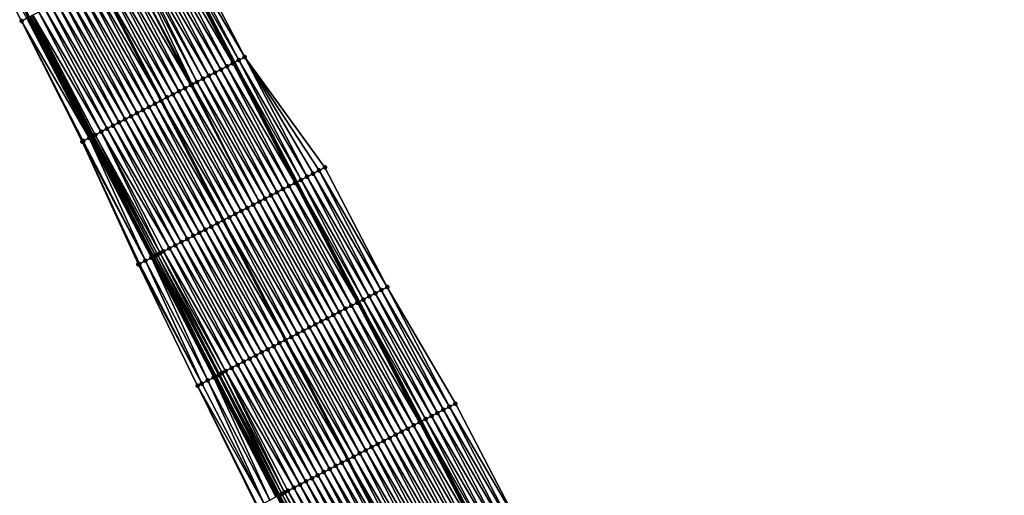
# Model space of a CAD drawing. Header units: feet. Extents: x 2010743 to 2022806, y 818705 to 837694.
# Tile 115 of 256: x 2013496 to 2013641, y 822959 to 823030. Entities that reach past the tile are written whole.
import ezdxf

# ---------------------------------------------------------------- set-up
doc = ezdxf.new("R2010")
doc.units = ezdxf.units.FT
doc.header["$MEASUREMENT"] = 0
for name, color, linetype, lineweight in [('EP_Travel Lane', 172, 'Continuous', 53), ('Road Shots', 141, 'Continuous', 100), ('STRIPING', 60, 'Continuous', 53)]:
    doc.layers.add(name, color=color, linetype=linetype, lineweight=lineweight)
doc.layers.add('I-77-MM17-21_NB-Surface-Border', color=7, linetype='Continuous')
doc.layers.add('I-77-MM17-21_NB-Surface-TIN', color=7, linetype='Continuous')

msp = doc.modelspace()

# ---------------------------------------------------------------- linework, layer by layer
at = {"layer": 'EP_Travel Lane'}
for points in [[(2013444.61, 823182.99, 291.57), (2013453.55, 823165.46, 291.31), (2013462.75, 823147.7, 291.03), (2013471.96, 823129.95, 290.75), (2013481.16, 823112.21, 290.46), (2013490.4, 823094.47, 290.19), (2013499.63, 823076.73, 289.9), (2013508.86, 823059, 289.61), (2013518.1, 823041.26, 289.33), (2013527.33, 823023.52, 289.06), (2013536.57, 823005.78, 288.79), (2013545.8, 822988.04, 288.51), (2013555.03, 822970.3, 288.22), (2013564.27, 822952.57, 287.92), (2013573.5, 822934.83, 287.62), (2013582.72, 822917.09, 287.32), (2013591.94, 822899.34, 287.04), (2013601.16, 822881.6, 286.75), (2013610.39, 822863.86, 286.44), (2013619.61, 822846.11, 286.13), (2013628.83, 822828.37, 285.83), (2013638.05, 822810.62, 285.53)], [(2013423.22, 823171.86, 292.03), (2013432.35, 823154.46, 291.74), (2013441.55, 823136.71, 291.45), (2013450.75, 823118.95, 291.16), (2013459.97, 823101.18, 290.87), (2013469.2, 823083.44, 290.59), (2013478.42, 823065.7, 290.3), (2013487.65, 823047.96, 290.02), (2013496.88, 823030.22, 289.73), (2013506.1, 823012.47, 289.45), (2013515.33, 822994.73, 289.16), (2013524.56, 822976.99, 288.88), (2013533.78, 822959.25, 288.59), (2013543.01, 822941.5, 288.3), (2013552.24, 822923.75, 288.01), (2013561.46, 822906.01, 287.71), (2013570.69, 822888.26, 287.42), (2013579.91, 822870.52, 287.12), (2013589.13, 822852.78, 286.83), (2013598.35, 822835.03, 286.53), (2013607.58, 822817.29, 286.24)]]:
    msp.add_polyline3d(points, dxfattribs=at)
at = {"layer": 'I-77-MM17-21_NB-Surface-Border', "color": 3, "linetype": 'Continuous', "lineweight": -3}
for points in [[(2013444.95, 823183.17, 291.56), (2013454.27, 823165.83, 291.28), (2013464.36, 823148.54, 290.97), (2013472.68, 823130.33, 290.72), (2013481.88, 823112.59, 290.44), (2013491.11, 823094.85, 290.16), (2013500.34, 823077.1, 289.88), (2013510.45, 823059.82, 289.56), (2013519.68, 823042.08, 289.27), (2013528.91, 823024.34, 288.99), (2013540.79, 823007.98, 288.59), (2013550.02, 822990.24, 288.28), (2013560.13, 822972.96, 287.94), (2013569.36, 822955.22, 287.66), (2013578.59, 822937.49, 287.36), (2013587.83, 822919.75, 287.06), (2013597.07, 822902.02, 286.77), (2013606.3, 822884.28, 286.47), (2013615.54, 822866.55, 286.17), (2013623.9, 822848.35, 285.91), (2013632.25, 822830.15, 285.67), (2013641.49, 822812.42, 285.37)], [(2013605.87, 822816.4, 286.18), (2013595.87, 822833.74, 286.43), (2013586.61, 822851.46, 286.74), (2013576.72, 822868.86, 287.01), (2013567.8, 822886.76, 287.35), (2013558.29, 822904.36, 287.55), (2013549.15, 822922.15, 287.81), (2013539.84, 822939.86, 288.12), (2013530.76, 822957.67, 288.44), (2013521.91, 822975.61, 288.75), (2013513.15, 822993.6, 289.04), (2013504.81, 823011.8, 289.41), (2013495.83, 823029.67, 289.71), (2013486.62, 823047.42, 289.99), (2013477.72, 823065.33, 290.28), (2013467.72, 823082.67, 290.54), (2013458.88, 823100.62, 290.82), (2013449.25, 823118.17, 291.1), (2013440.9, 823136.37, 291.43), (2013431.24, 823153.89, 291.7), (2013422.13, 823171.3, 291.99)]]:
    msp.add_polyline3d(points, dxfattribs=at)
at = {"layer": 'I-77-MM17-21_NB-Surface-TIN', "color": 128, "linetype": 'Continuous', "lineweight": -3}
for points in [[(2013495.83, 823029.67, 289.71), (2013496.61, 823030.08, 289.73), (2013486.62, 823047.42, 289.99)], [(2013528.02, 823023.88, 289.03), (2013518.79, 823041.62, 289.31), (2013518.1, 823041.26, 289.33)], [(2013528.91, 823024.34, 288.99), (2013519.68, 823042.08, 289.27), (2013518.79, 823041.62, 289.31)], [(2013528.02, 823023.88, 289.03), (2013528.91, 823024.34, 288.99), (2013518.79, 823041.62, 289.31)], [(2013525.36, 823022.49, 289.11), (2013516.13, 823040.23, 289.38), (2013515.24, 823039.77, 289.4)], [(2013526.25, 823022.95, 289.09), (2013517.02, 823040.7, 289.36), (2013516.13, 823040.23, 289.38)], [(2013525.36, 823022.49, 289.11), (2013526.25, 823022.95, 289.09), (2013516.13, 823040.23, 289.38)], [(2013527.13, 823023.41, 289.06), (2013517.91, 823041.16, 289.34), (2013517.02, 823040.7, 289.36)], [(2013526.25, 823022.95, 289.09), (2013527.13, 823023.41, 289.06), (2013517.02, 823040.7, 289.36)], [(2013517.91, 823041.16, 289.34), (2013527.33, 823023.52, 289.06), (2013518.1, 823041.26, 289.33)], [(2013527.13, 823023.41, 289.06), (2013527.33, 823023.52, 289.06), (2013517.91, 823041.16, 289.34)], [(2013528.02, 823023.88, 289.03), (2013518.1, 823041.26, 289.33), (2013527.33, 823023.52, 289.06)], [(2013521.81, 823020.64, 289.17), (2013513, 823038.6, 289.45), (2013512.58, 823038.39, 289.46)], [(2013522.7, 823021.11, 289.16), (2013513.47, 823038.85, 289.44), (2013513, 823038.6, 289.45)], [(2013521.81, 823020.64, 289.17), (2013522.7, 823021.11, 289.16), (2013513, 823038.6, 289.45)], [(2013523.58, 823021.57, 289.14), (2013514.36, 823039.31, 289.42), (2013513.47, 823038.85, 289.44)], [(2013522.7, 823021.11, 289.16), (2013523.58, 823021.57, 289.14), (2013513.47, 823038.85, 289.44)], [(2013524.47, 823022.03, 289.12), (2013515.24, 823039.77, 289.4), (2013514.36, 823039.31, 289.42)], [(2013523.58, 823021.57, 289.14), (2013524.47, 823022.03, 289.12), (2013514.36, 823039.31, 289.42)], [(2013524.47, 823022.03, 289.12), (2013525.36, 823022.49, 289.11), (2013515.24, 823039.77, 289.4)], [(2013520.04, 823019.72, 289.2), (2013510.81, 823037.46, 289.49), (2013509.92, 823037, 289.5)], [(2013520.92, 823020.18, 289.19), (2013511.7, 823037.93, 289.47), (2013510.81, 823037.46, 289.49)], [(2013520.04, 823019.72, 289.2), (2013520.92, 823020.18, 289.19), (2013510.81, 823037.46, 289.49)], [(2013521.09, 823020.27, 289.19), (2013512.58, 823038.39, 289.46), (2013511.7, 823037.93, 289.47)], [(2013520.92, 823020.18, 289.19), (2013521.09, 823020.27, 289.19), (2013511.7, 823037.93, 289.47)], [(2013521.09, 823020.27, 289.19), (2013521.81, 823020.64, 289.17), (2013512.58, 823038.39, 289.46)], [(2013517.37, 823018.34, 289.25), (2013508.15, 823036.08, 289.54), (2013507.26, 823035.62, 289.56)], [(2013518.26, 823018.8, 289.24), (2013509.03, 823036.54, 289.52), (2013508.15, 823036.08, 289.54)], [(2013517.37, 823018.34, 289.25), (2013518.26, 823018.8, 289.24), (2013508.15, 823036.08, 289.54)], [(2013519.15, 823019.26, 289.22), (2013509.92, 823037, 289.5), (2013509.03, 823036.54, 289.52)], [(2013518.26, 823018.8, 289.24), (2013519.15, 823019.26, 289.22), (2013509.03, 823036.54, 289.52)], [(2013519.15, 823019.26, 289.22), (2013520.04, 823019.72, 289.2), (2013509.92, 823037, 289.5)], [(2013513.83, 823016.49, 289.32), (2013504.6, 823034.23, 289.61), (2013503.71, 823033.77, 289.62)], [(2013514.71, 823016.95, 289.3), (2013505.49, 823034.69, 289.59), (2013504.6, 823034.23, 289.61)], [(2013513.83, 823016.49, 289.32), (2013514.71, 823016.95, 289.3), (2013504.6, 823034.23, 289.61)], [(2013515.6, 823017.41, 289.29), (2013506.37, 823035.16, 289.58), (2013505.49, 823034.69, 289.59)], [(2013514.71, 823016.95, 289.3), (2013515.6, 823017.41, 289.29), (2013505.49, 823034.69, 289.59)], [(2013506.37, 823035.16, 289.58), (2013516.49, 823017.88, 289.27), (2013507.26, 823035.62, 289.56)], [(2013515.6, 823017.41, 289.29), (2013516.49, 823017.88, 289.27), (2013506.37, 823035.16, 289.58)], [(2013517.37, 823018.34, 289.25), (2013507.26, 823035.62, 289.56), (2013516.49, 823017.88, 289.27)], [(2013511.16, 823015.11, 289.37), (2013501.94, 823032.85, 289.65), (2013501.05, 823032.39, 289.67)], [(2013512.05, 823015.57, 289.35), (2013502.82, 823033.31, 289.64), (2013501.94, 823032.85, 289.65)], [(2013511.16, 823015.11, 289.37), (2013512.05, 823015.57, 289.35), (2013501.94, 823032.85, 289.65)], [(2013512.94, 823016.03, 289.33), (2013503.71, 823033.77, 289.62), (2013502.82, 823033.31, 289.64)], [(2013512.05, 823015.57, 289.35), (2013512.94, 823016.03, 289.33), (2013502.82, 823033.31, 289.64)], [(2013512.94, 823016.03, 289.33), (2013513.83, 823016.49, 289.32), (2013503.71, 823033.77, 289.62)], [(2013508.5, 823013.72, 289.41), (2013499.28, 823031.46, 289.7), (2013498.39, 823031, 289.72)], [(2013509.39, 823014.18, 289.39), (2013500.16, 823031.92, 289.68), (2013499.28, 823031.46, 289.7)], [(2013508.5, 823013.72, 289.41), (2013509.39, 823014.18, 289.39), (2013499.28, 823031.46, 289.7)], [(2013510.28, 823014.64, 289.38), (2013501.05, 823032.39, 289.67), (2013500.16, 823031.92, 289.68)], [(2013509.39, 823014.18, 289.39), (2013510.28, 823014.64, 289.38), (2013500.16, 823031.92, 289.68)], [(2013510.28, 823014.64, 289.38), (2013511.16, 823015.11, 289.37), (2013501.05, 823032.39, 289.67)], [(2013505.84, 823012.34, 289.45), (2013496.61, 823030.08, 289.73), (2013495.83, 823029.67, 289.71)], [(2013505.84, 823012.34, 289.45), (2013496.88, 823030.22, 289.73), (2013496.61, 823030.08, 289.73)], [(2013506.37, 823012.61, 289.45), (2013497.18, 823030.37, 289.74), (2013496.88, 823030.22, 289.73)], [(2013506.37, 823012.61, 289.45), (2013496.88, 823030.22, 289.73), (2013506.1, 823012.47, 289.45)], [(2013505.84, 823012.34, 289.45), (2013506.1, 823012.47, 289.45), (2013496.88, 823030.22, 289.73)], [(2013506.5, 823012.68, 289.45), (2013497.41, 823030.49, 289.74), (2013497.18, 823030.37, 289.74)], [(2013506.37, 823012.61, 289.45), (2013506.5, 823012.68, 289.45), (2013497.18, 823030.37, 289.74)], [(2013506.73, 823012.8, 289.45), (2013497.5, 823030.54, 289.74), (2013497.41, 823030.49, 289.74)], [(2013506.5, 823012.68, 289.45), (2013506.73, 823012.8, 289.45), (2013497.41, 823030.49, 289.74)], [(2013507.62, 823013.26, 289.43), (2013498.39, 823031, 289.72), (2013497.5, 823030.54, 289.74)], [(2013506.73, 823012.8, 289.45), (2013507.62, 823013.26, 289.43), (2013497.5, 823030.54, 289.74)], [(2013507.62, 823013.26, 289.43), (2013508.5, 823013.72, 289.41), (2013498.39, 823031, 289.72)], [(2013504.81, 823011.8, 289.41), (2013504.95, 823011.88, 289.42), (2013495.83, 823029.67, 289.71)], [(2013504.95, 823011.88, 289.42), (2013505.84, 823012.34, 289.45), (2013495.83, 823029.67, 289.71)], [(2013538.13, 823006.6, 288.74), (2013528.91, 823024.34, 288.99), (2013528.02, 823023.88, 289.03)], [(2013538.13, 823006.6, 288.74), (2013539.02, 823007.06, 288.69), (2013528.91, 823024.34, 288.99)], [(2013539.02, 823007.06, 288.69), (2013539.91, 823007.52, 288.64), (2013528.91, 823024.34, 288.99)], [(2013539.91, 823007.52, 288.64), (2013540.79, 823007.98, 288.59), (2013528.91, 823024.34, 288.99)], [(2013534.58, 823004.75, 288.82), (2013525.36, 823022.49, 289.11), (2013524.47, 823022.03, 289.12)], [(2013535.47, 823005.21, 288.81), (2013526.25, 823022.95, 289.09), (2013525.36, 823022.49, 289.11)], [(2013534.58, 823004.75, 288.82), (2013535.47, 823005.21, 288.81), (2013525.36, 823022.49, 289.11)], [(2013536.36, 823005.67, 288.79), (2013527.13, 823023.41, 289.06), (2013526.25, 823022.95, 289.09)], [(2013535.47, 823005.21, 288.81), (2013536.36, 823005.67, 288.79), (2013526.25, 823022.95, 289.09)], [(2013527.13, 823023.41, 289.06), (2013536.57, 823005.78, 288.79), (2013527.33, 823023.52, 289.06)], [(2013536.36, 823005.67, 288.79), (2013536.57, 823005.78, 288.79), (2013527.13, 823023.41, 289.06)], [(2013537.25, 823006.13, 288.77), (2013528.02, 823023.88, 289.03), (2013527.33, 823023.52, 289.06)], [(2013537.25, 823006.13, 288.77), (2013527.33, 823023.52, 289.06), (2013536.57, 823005.78, 288.79)], [(2013537.25, 823006.13, 288.77), (2013538.13, 823006.6, 288.74), (2013528.02, 823023.88, 289.03)], [(2013531.92, 823003.36, 288.88), (2013522.7, 823021.11, 289.16), (2013521.81, 823020.64, 289.17)], [(2013532.81, 823003.83, 288.86), (2013523.58, 823021.57, 289.14), (2013522.7, 823021.11, 289.16)], [(2013531.92, 823003.36, 288.88), (2013532.81, 823003.83, 288.86), (2013522.7, 823021.11, 289.16)], [(2013533.7, 823004.29, 288.84), (2013524.47, 823022.03, 289.12), (2013523.58, 823021.57, 289.14)], [(2013532.81, 823003.83, 288.86), (2013533.7, 823004.29, 288.84), (2013523.58, 823021.57, 289.14)], [(2013533.7, 823004.29, 288.84), (2013534.58, 823004.75, 288.82), (2013524.47, 823022.03, 289.12)], [(2013529.26, 823001.98, 288.93), (2013520.04, 823019.72, 289.2), (2013519.15, 823019.26, 289.22)], [(2013530.15, 823002.44, 288.92), (2013520.92, 823020.18, 289.19), (2013520.04, 823019.72, 289.2)], [(2013529.26, 823001.98, 288.93), (2013530.15, 823002.44, 288.92), (2013520.04, 823019.72, 289.2)], [(2013530.15, 823002.44, 288.92), (2013521.09, 823020.27, 289.19), (2013520.92, 823020.18, 289.19)], [(2013531.04, 823002.9, 288.9), (2013521.81, 823020.64, 289.17), (2013521.09, 823020.27, 289.19)], [(2013530.15, 823002.44, 288.92), (2013531.04, 823002.9, 288.9), (2013521.09, 823020.27, 289.19)], [(2013531.04, 823002.9, 288.9), (2013531.92, 823003.36, 288.88), (2013521.81, 823020.64, 289.17)], [(2013526.6, 823000.59, 288.98), (2013517.37, 823018.34, 289.25), (2013516.49, 823017.88, 289.27)], [(2013527.49, 823001.06, 288.96), (2013518.26, 823018.8, 289.24), (2013517.37, 823018.34, 289.25)], [(2013526.6, 823000.59, 288.98), (2013527.49, 823001.06, 288.96), (2013517.37, 823018.34, 289.25)], [(2013528.38, 823001.52, 288.95), (2013519.15, 823019.26, 289.22), (2013518.26, 823018.8, 289.24)], [(2013527.49, 823001.06, 288.96), (2013528.38, 823001.52, 288.95), (2013518.26, 823018.8, 289.24)], [(2013528.38, 823001.52, 288.95), (2013529.26, 823001.98, 288.93), (2013519.15, 823019.26, 289.22)], [(2013523.94, 822999.21, 289.03), (2013514.71, 823016.95, 289.3), (2013513.83, 823016.49, 289.32)], [(2013524.83, 822999.67, 289.02), (2013515.6, 823017.41, 289.29), (2013514.71, 823016.95, 289.3)], [(2013523.94, 822999.21, 289.03), (2013524.83, 822999.67, 289.02), (2013514.71, 823016.95, 289.3)], [(2013515.6, 823017.41, 289.29), (2013525.71, 823000.13, 289), (2013516.49, 823017.88, 289.27)], [(2013524.83, 822999.67, 289.02), (2013525.71, 823000.13, 289), (2013515.6, 823017.41, 289.29)], [(2013526.6, 823000.59, 288.98), (2013516.49, 823017.88, 289.27), (2013525.71, 823000.13, 289)], [(2013521.28, 822997.83, 289.07), (2013512.05, 823015.57, 289.35), (2013511.16, 823015.11, 289.37)], [(2013522.17, 822998.29, 289.06), (2013512.94, 823016.03, 289.33), (2013512.05, 823015.57, 289.35)], [(2013521.28, 822997.83, 289.07), (2013522.17, 822998.29, 289.06), (2013512.05, 823015.57, 289.35)], [(2013523.05, 822998.75, 289.04), (2013513.83, 823016.49, 289.32), (2013512.94, 823016.03, 289.33)], [(2013522.17, 822998.29, 289.06), (2013523.05, 822998.75, 289.04), (2013512.94, 823016.03, 289.33)], [(2013523.05, 822998.75, 289.04), (2013523.94, 822999.21, 289.03), (2013513.83, 823016.49, 289.32)], [(2013518.62, 822996.44, 289.11), (2013509.39, 823014.18, 289.39), (2013508.5, 823013.72, 289.41)], [(2013519.5, 822996.9, 289.1), (2013510.28, 823014.64, 289.38), (2013509.39, 823014.18, 289.39)], [(2013518.62, 822996.44, 289.11), (2013519.5, 822996.9, 289.1), (2013509.39, 823014.18, 289.39)], [(2013520.39, 822997.36, 289.09), (2013511.16, 823015.11, 289.37), (2013510.28, 823014.64, 289.38)], [(2013519.5, 822996.9, 289.1), (2013520.39, 822997.36, 289.09), (2013510.28, 823014.64, 289.38)], [(2013520.39, 822997.36, 289.09), (2013521.28, 822997.83, 289.07), (2013511.16, 823015.11, 289.37)], [(2013514.18, 822994.13, 289.11), (2013505.84, 823012.34, 289.45), (2013504.95, 823011.88, 289.42)], [(2013515.07, 822994.59, 289.15), (2013506.1, 823012.47, 289.45), (2013505.84, 823012.34, 289.45)], [(2013514.18, 822994.13, 289.11), (2013515.07, 822994.59, 289.15), (2013505.84, 823012.34, 289.45)], [(2013506.37, 823012.61, 289.45), (2013506.1, 823012.47, 289.45), (2013515.33, 822994.73, 289.16)], [(2013515.07, 822994.59, 289.15), (2013515.33, 822994.73, 289.16), (2013506.1, 823012.47, 289.45)], [(2013515.69, 822994.92, 289.16), (2013506.5, 823012.68, 289.45), (2013506.37, 823012.61, 289.45)], [(2013515.69, 822994.92, 289.16), (2013506.37, 823012.61, 289.45), (2013515.33, 822994.73, 289.16)], [(2013515.96, 822995.06, 289.16), (2013506.73, 823012.8, 289.45), (2013506.5, 823012.68, 289.45)], [(2013515.69, 822994.92, 289.16), (2013515.96, 822995.06, 289.16), (2013506.5, 823012.68, 289.45)], [(2013516.35, 822995.26, 289.16), (2013507.62, 823013.26, 289.43), (2013506.73, 823012.8, 289.45)], [(2013515.96, 822995.06, 289.16), (2013516.35, 822995.26, 289.16), (2013506.73, 823012.8, 289.45)], [(2013517.73, 822995.98, 289.13), (2013508.5, 823013.72, 289.41), (2013507.62, 823013.26, 289.43)], [(2013516.35, 822995.26, 289.16), (2013516.84, 822995.52, 289.15), (2013507.62, 823013.26, 289.43)], [(2013516.84, 822995.52, 289.15), (2013517.73, 822995.98, 289.13), (2013507.62, 823013.26, 289.43)], [(2013517.73, 822995.98, 289.13), (2013518.62, 822996.44, 289.11), (2013508.5, 823013.72, 289.41)], [(2013514.18, 822994.13, 289.11), (2013504.95, 823011.88, 289.42), (2013504.81, 823011.8, 289.41)], [(2013513.15, 822993.6, 289.04), (2013513.29, 822993.67, 289.05), (2013504.81, 823011.8, 289.41)], [(2013513.29, 822993.67, 289.05), (2013514.18, 822994.13, 289.11), (2013504.81, 823011.8, 289.41)], [(2013550.02, 822990.24, 288.28), (2013540.79, 823007.98, 288.59), (2013539.91, 823007.52, 288.64)], [(2013547.36, 822988.85, 288.44), (2013538.13, 823006.6, 288.74), (2013537.25, 823006.13, 288.77)], [(2013548.25, 822989.32, 288.39), (2013539.02, 823007.06, 288.69), (2013538.13, 823006.6, 288.74)], [(2013547.36, 822988.85, 288.44), (2013548.25, 822989.32, 288.39), (2013538.13, 823006.6, 288.74)], [(2013549.13, 822989.78, 288.34), (2013539.91, 823007.52, 288.64), (2013539.02, 823007.06, 288.69)], [(2013548.25, 822989.32, 288.39), (2013549.13, 822989.78, 288.34), (2013539.02, 823007.06, 288.69)], [(2013549.13, 822989.78, 288.34), (2013550.02, 822990.24, 288.28), (2013539.91, 823007.52, 288.64)], [(2013544.7, 822987.47, 288.53), (2013535.47, 823005.21, 288.81), (2013534.58, 823004.75, 288.82)], [(2013545.59, 822987.93, 288.52), (2013536.36, 823005.67, 288.79), (2013535.47, 823005.21, 288.81)], [(2013544.7, 822987.47, 288.53), (2013545.59, 822987.93, 288.52), (2013535.47, 823005.21, 288.81)], [(2013536.36, 823005.67, 288.79), (2013545.8, 822988.04, 288.51), (2013536.57, 823005.78, 288.79)], [(2013545.59, 822987.93, 288.52), (2013545.8, 822988.04, 288.51), (2013536.36, 823005.67, 288.79)], [(2013546.47, 822988.39, 288.49), (2013537.25, 823006.13, 288.77), (2013536.57, 823005.78, 288.79)], [(2013546.47, 822988.39, 288.49), (2013536.57, 823005.78, 288.79), (2013545.8, 822988.04, 288.51)], [(2013546.47, 822988.39, 288.49), (2013547.36, 822988.85, 288.44), (2013537.25, 823006.13, 288.77)], [(2013542.04, 822986.08, 288.58), (2013532.81, 823003.83, 288.86), (2013531.92, 823003.36, 288.88)], [(2013542.92, 822986.55, 288.57), (2013533.7, 823004.29, 288.84), (2013532.81, 823003.83, 288.86)], [(2013542.04, 822986.08, 288.58), (2013542.92, 822986.55, 288.57), (2013532.81, 823003.83, 288.86)], [(2013543.81, 822987.01, 288.55), (2013534.58, 823004.75, 288.82), (2013533.7, 823004.29, 288.84)], [(2013542.92, 822986.55, 288.57), (2013543.81, 822987.01, 288.55), (2013533.7, 823004.29, 288.84)], [(2013543.81, 822987.01, 288.55), (2013544.7, 822987.47, 288.53), (2013534.58, 823004.75, 288.82)], [(2013539.38, 822984.7, 288.63), (2013530.15, 823002.44, 288.92), (2013529.26, 823001.98, 288.93)], [(2013540.26, 822985.16, 288.62), (2013531.04, 823002.9, 288.9), (2013530.15, 823002.44, 288.92)], [(2013539.38, 822984.7, 288.63), (2013540.26, 822985.16, 288.62), (2013530.15, 823002.44, 288.92)], [(2013541.15, 822985.62, 288.6), (2013531.92, 823003.36, 288.88), (2013531.04, 823002.9, 288.9)], [(2013540.26, 822985.16, 288.62), (2013541.15, 822985.62, 288.6), (2013531.04, 823002.9, 288.9)], [(2013541.15, 822985.62, 288.6), (2013542.04, 822986.08, 288.58), (2013531.92, 823003.36, 288.88)], [(2013536.72, 822983.31, 288.68), (2013527.49, 823001.06, 288.96), (2013526.6, 823000.59, 288.98)], [(2013537.6, 822983.78, 288.66), (2013528.38, 823001.52, 288.95), (2013527.49, 823001.06, 288.96)], [(2013536.72, 822983.31, 288.68), (2013537.6, 822983.78, 288.66), (2013527.49, 823001.06, 288.96)], [(2013538.49, 822984.24, 288.65), (2013529.26, 823001.98, 288.93), (2013528.38, 823001.52, 288.95)], [(2013537.6, 822983.78, 288.66), (2013538.49, 822984.24, 288.65), (2013528.38, 823001.52, 288.95)], [(2013538.49, 822984.24, 288.65), (2013539.38, 822984.7, 288.63), (2013529.26, 823001.98, 288.93)], [(2013533.17, 822981.47, 288.75), (2013523.94, 822999.21, 289.03), (2013523.05, 822998.75, 289.04)], [(2013534.05, 822981.93, 288.73), (2013524.83, 822999.67, 289.02), (2013523.94, 822999.21, 289.03)], [(2013533.17, 822981.47, 288.75), (2013534.05, 822981.93, 288.73), (2013523.94, 822999.21, 289.03)], [(2013524.83, 822999.67, 289.02), (2013534.94, 822982.39, 288.71), (2013525.71, 823000.13, 289)], [(2013534.05, 822981.93, 288.73), (2013534.94, 822982.39, 288.71), (2013524.83, 822999.67, 289.02)], [(2013535.83, 822982.85, 288.69), (2013526.6, 823000.59, 288.98), (2013525.71, 823000.13, 289)], [(2013535.83, 822982.85, 288.69), (2013525.71, 823000.13, 289), (2013534.94, 822982.39, 288.71)], [(2013535.83, 822982.85, 288.69), (2013536.72, 822983.31, 288.68), (2013526.6, 823000.59, 288.98)], [(2013530.51, 822980.08, 288.79), (2013521.28, 822997.83, 289.07), (2013520.39, 822997.36, 289.09)], [(2013531.39, 822980.54, 288.78), (2013522.17, 822998.29, 289.06), (2013521.28, 822997.83, 289.07)], [(2013530.51, 822980.08, 288.79), (2013531.39, 822980.54, 288.78), (2013521.28, 822997.83, 289.07)], [(2013532.28, 822981.01, 288.76), (2013523.05, 822998.75, 289.04), (2013522.17, 822998.29, 289.06)], [(2013531.39, 822980.54, 288.78), (2013532.28, 822981.01, 288.76), (2013522.17, 822998.29, 289.06)], [(2013532.28, 822981.01, 288.76), (2013533.17, 822981.47, 288.75), (2013523.05, 822998.75, 289.04)], [(2013527.84, 822978.7, 288.83), (2013518.62, 822996.44, 289.11), (2013517.73, 822995.98, 289.13)], [(2013528.73, 822979.16, 288.82), (2013519.5, 822996.9, 289.1), (2013518.62, 822996.44, 289.11)], [(2013527.84, 822978.7, 288.83), (2013528.73, 822979.16, 288.82), (2013518.62, 822996.44, 289.11)], [(2013529.62, 822979.62, 288.81), (2013520.39, 822997.36, 289.09), (2013519.5, 822996.9, 289.1)], [(2013528.73, 822979.16, 288.82), (2013529.62, 822979.62, 288.81), (2013519.5, 822996.9, 289.1)], [(2013529.62, 822979.62, 288.81), (2013530.51, 822980.08, 288.79), (2013520.39, 822997.36, 289.09)], [(2013515.69, 822994.92, 289.16), (2013515.33, 822994.73, 289.16), (2013524.56, 822976.99, 288.88)], [(2013525.01, 822977.22, 288.89), (2013515.96, 822995.06, 289.16), (2013515.69, 822994.92, 289.16)], [(2013525.01, 822977.22, 288.89), (2013515.69, 822994.92, 289.16), (2013524.56, 822976.99, 288.88)], [(2013525.55, 822977.5, 288.88), (2013516.35, 822995.26, 289.16), (2013515.96, 822995.06, 289.16)], [(2013525.01, 822977.22, 288.89), (2013525.11, 822977.28, 288.89), (2013515.96, 822995.06, 289.16)], [(2013525.11, 822977.28, 288.89), (2013525.18, 822977.31, 288.89), (2013515.96, 822995.06, 289.16)], [(2013525.18, 822977.31, 288.89), (2013525.55, 822977.5, 288.88), (2013515.96, 822995.06, 289.16)], [(2013526.07, 822977.78, 288.87), (2013516.84, 822995.52, 289.15), (2013516.35, 822995.26, 289.16)], [(2013525.55, 822977.5, 288.88), (2013526.07, 822977.78, 288.87), (2013516.35, 822995.26, 289.16)], [(2013526.96, 822978.24, 288.85), (2013517.73, 822995.98, 289.13), (2013516.84, 822995.52, 289.15)], [(2013526.07, 822977.78, 288.87), (2013526.96, 822978.24, 288.85), (2013516.84, 822995.52, 289.15)], [(2013526.96, 822978.24, 288.85), (2013527.84, 822978.7, 288.83), (2013517.73, 822995.98, 289.13)], [(2013522.52, 822975.93, 288.78), (2013513.29, 822993.67, 289.05), (2013513.15, 822993.6, 289.04)], [(2013521.91, 822975.61, 288.75), (2013522.52, 822975.93, 288.78), (2013513.15, 822993.6, 289.04)], [(2013522.52, 822975.93, 288.78), (2013514.18, 822994.13, 289.11), (2013513.29, 822993.67, 289.05)], [(2013523.41, 822976.39, 288.83), (2013515.07, 822994.59, 289.15), (2013514.18, 822994.13, 289.11)], [(2013522.52, 822975.93, 288.78), (2013523.41, 822976.39, 288.83), (2013514.18, 822994.13, 289.11)], [(2013524.3, 822976.85, 288.87), (2013515.33, 822994.73, 289.16), (2013515.07, 822994.59, 289.15)], [(2013523.41, 822976.39, 288.83), (2013524.3, 822976.85, 288.87), (2013515.07, 822994.59, 289.15)], [(2013524.3, 822976.85, 288.87), (2013524.56, 822976.99, 288.88), (2013515.33, 822994.73, 289.16)], [(2013557.47, 822971.57, 288.1), (2013548.25, 822989.32, 288.39), (2013547.36, 822988.85, 288.44)], [(2013558.36, 822972.04, 288.05), (2013549.13, 822989.78, 288.34), (2013548.25, 822989.32, 288.39)], [(2013557.47, 822971.57, 288.1), (2013558.36, 822972.04, 288.05), (2013548.25, 822989.32, 288.39)], [(2013559.25, 822972.5, 287.99), (2013550.02, 822990.24, 288.28), (2013549.13, 822989.78, 288.34)], [(2013558.36, 822972.04, 288.05), (2013559.25, 822972.5, 287.99), (2013549.13, 822989.78, 288.34)], [(2013559.25, 822972.5, 287.99), (2013560.13, 822972.96, 287.94), (2013550.02, 822990.24, 288.28)], [(2013553.93, 822969.73, 288.25), (2013544.7, 822987.47, 288.53), (2013543.81, 822987.01, 288.55)], [(2013554.81, 822970.19, 288.23), (2013545.59, 822987.93, 288.52), (2013544.7, 822987.47, 288.53)], [(2013553.93, 822969.73, 288.25), (2013554.81, 822970.19, 288.23), (2013544.7, 822987.47, 288.53)], [(2013545.59, 822987.93, 288.52), (2013555.03, 822970.3, 288.22), (2013545.8, 822988.04, 288.51)], [(2013554.81, 822970.19, 288.23), (2013555.03, 822970.3, 288.22), (2013545.59, 822987.93, 288.52)], [(2013555.7, 822970.65, 288.2), (2013546.47, 822988.39, 288.49), (2013545.8, 822988.04, 288.51)], [(2013555.7, 822970.65, 288.2), (2013545.8, 822988.04, 288.51), (2013555.03, 822970.3, 288.22)], [(2013556.59, 822971.11, 288.15), (2013547.36, 822988.85, 288.44), (2013546.47, 822988.39, 288.49)], [(2013555.7, 822970.65, 288.2), (2013556.59, 822971.11, 288.15), (2013546.47, 822988.39, 288.49)], [(2013556.59, 822971.11, 288.15), (2013557.47, 822971.57, 288.1), (2013547.36, 822988.85, 288.44)], [(2013551.26, 822968.34, 288.3), (2013542.04, 822986.08, 288.58), (2013541.15, 822985.62, 288.6)], [(2013552.15, 822968.8, 288.28), (2013542.92, 822986.55, 288.57), (2013542.04, 822986.08, 288.58)], [(2013551.26, 822968.34, 288.3), (2013552.15, 822968.8, 288.28), (2013542.04, 822986.08, 288.58)], [(2013553.04, 822969.26, 288.26), (2013543.81, 822987.01, 288.55), (2013542.92, 822986.55, 288.57)], [(2013552.15, 822968.8, 288.28), (2013553.04, 822969.26, 288.26), (2013542.92, 822986.55, 288.57)], [(2013553.04, 822969.26, 288.26), (2013553.93, 822969.73, 288.25), (2013543.81, 822987.01, 288.55)], [(2013548.6, 822966.96, 288.34), (2013539.38, 822984.7, 288.63), (2013538.49, 822984.24, 288.65)], [(2013549.49, 822967.42, 288.33), (2013540.26, 822985.16, 288.62), (2013539.38, 822984.7, 288.63)], [(2013548.6, 822966.96, 288.34), (2013549.49, 822967.42, 288.33), (2013539.38, 822984.7, 288.63)], [(2013550.38, 822967.88, 288.31), (2013541.15, 822985.62, 288.6), (2013540.26, 822985.16, 288.62)], [(2013549.49, 822967.42, 288.33), (2013550.38, 822967.88, 288.31), (2013540.26, 822985.16, 288.62)], [(2013550.38, 822967.88, 288.31), (2013551.26, 822968.34, 288.3), (2013541.15, 822985.62, 288.6)], [(2013545.94, 822965.57, 288.39), (2013536.72, 822983.31, 288.68), (2013535.83, 822982.85, 288.69)], [(2013546.83, 822966.03, 288.37), (2013537.6, 822983.78, 288.66), (2013536.72, 822983.31, 288.68)], [(2013545.94, 822965.57, 288.39), (2013546.83, 822966.03, 288.37), (2013536.72, 822983.31, 288.68)], [(2013547.72, 822966.5, 288.36), (2013538.49, 822984.24, 288.65), (2013537.6, 822983.78, 288.66)], [(2013546.83, 822966.03, 288.37), (2013547.72, 822966.5, 288.36), (2013537.6, 822983.78, 288.66)], [(2013547.72, 822966.5, 288.36), (2013548.6, 822966.96, 288.34), (2013538.49, 822984.24, 288.65)], [(2013543.28, 822964.19, 288.44), (2013534.05, 822981.93, 288.73), (2013533.17, 822981.47, 288.75)], [(2013534.05, 822981.93, 288.73), (2013544.17, 822964.65, 288.42), (2013534.94, 822982.39, 288.71)], [(2013543.28, 822964.19, 288.44), (2013544.17, 822964.65, 288.42), (2013534.05, 822981.93, 288.73)], [(2013545.06, 822965.11, 288.4), (2013535.83, 822982.85, 288.69), (2013534.94, 822982.39, 288.71)], [(2013545.06, 822965.11, 288.4), (2013534.94, 822982.39, 288.71), (2013544.17, 822964.65, 288.42)], [(2013545.06, 822965.11, 288.4), (2013545.94, 822965.57, 288.39), (2013535.83, 822982.85, 288.69)], [(2013540.62, 822962.8, 288.48), (2013531.39, 822980.54, 288.78), (2013530.51, 822980.08, 288.79)], [(2013541.51, 822963.26, 288.47), (2013532.28, 822981.01, 288.76), (2013531.39, 822980.54, 288.78)], [(2013540.62, 822962.8, 288.48), (2013541.51, 822963.26, 288.47), (2013531.39, 822980.54, 288.78)], [(2013542.39, 822963.73, 288.45), (2013533.17, 822981.47, 288.75), (2013532.28, 822981.01, 288.76)], [(2013541.51, 822963.26, 288.47), (2013542.39, 822963.73, 288.45), (2013532.28, 822981.01, 288.76)], [(2013542.39, 822963.73, 288.45), (2013543.28, 822964.19, 288.44), (2013533.17, 822981.47, 288.75)], [(2013537.96, 822961.42, 288.53), (2013528.73, 822979.16, 288.82), (2013527.84, 822978.7, 288.83)], [(2013538.85, 822961.88, 288.51), (2013529.62, 822979.62, 288.81), (2013528.73, 822979.16, 288.82)], [(2013537.96, 822961.42, 288.53), (2013538.85, 822961.88, 288.51), (2013528.73, 822979.16, 288.82)], [(2013539.73, 822962.34, 288.5), (2013530.51, 822980.08, 288.79), (2013529.62, 822979.62, 288.81)], [(2013538.85, 822961.88, 288.51), (2013539.73, 822962.34, 288.5), (2013529.62, 822979.62, 288.81)], [(2013539.73, 822962.34, 288.5), (2013540.62, 822962.8, 288.48), (2013530.51, 822980.08, 288.79)], [(2013534.41, 822959.57, 288.59), (2013525.11, 822977.28, 288.89), (2013525.01, 822977.22, 288.89)], [(2013534.41, 822959.57, 288.59), (2013525.18, 822977.31, 288.89), (2013525.11, 822977.28, 288.89)], [(2013534.41, 822959.57, 288.59), (2013525.55, 822977.5, 288.88), (2013525.18, 822977.31, 288.89)], [(2013534.81, 822959.78, 288.59), (2013526.07, 822977.78, 288.87), (2013525.55, 822977.5, 288.88)], [(2013534.41, 822959.57, 288.59), (2013534.81, 822959.78, 288.59), (2013525.55, 822977.5, 288.88)], [(2013536.18, 822960.49, 288.56), (2013526.96, 822978.24, 288.85), (2013526.07, 822977.78, 288.87)], [(2013534.81, 822959.78, 288.59), (2013535.3, 822960.03, 288.58), (2013526.07, 822977.78, 288.87)], [(2013535.3, 822960.03, 288.58), (2013536.18, 822960.49, 288.56), (2013526.07, 822977.78, 288.87)], [(2013537.07, 822960.96, 288.54), (2013527.84, 822978.7, 288.83), (2013526.96, 822978.24, 288.85)], [(2013536.18, 822960.49, 288.56), (2013537.07, 822960.96, 288.54), (2013526.96, 822978.24, 288.85)], [(2013537.07, 822960.96, 288.54), (2013537.96, 822961.42, 288.53), (2013527.84, 822978.7, 288.83)], [(2013531.75, 822958.19, 288.49), (2013522.52, 822975.93, 288.78), (2013521.91, 822975.61, 288.75)], [(2013531.75, 822958.19, 288.49), (2013523.41, 822976.39, 288.83), (2013522.52, 822975.93, 288.78)], [(2013532.64, 822958.65, 288.54), (2013524.3, 822976.85, 288.87), (2013523.41, 822976.39, 288.83)], [(2013531.75, 822958.19, 288.49), (2013532.64, 822958.65, 288.54), (2013523.41, 822976.39, 288.83)], [(2013533.52, 822959.11, 288.59), (2013524.56, 822976.99, 288.88), (2013524.3, 822976.85, 288.87)], [(2013532.64, 822958.65, 288.54), (2013533.52, 822959.11, 288.59), (2013524.3, 822976.85, 288.87)], [(2013534.09, 822959.4, 288.6), (2013525.01, 822977.22, 288.89), (2013524.56, 822976.99, 288.88)], [(2013533.92, 822959.32, 288.59), (2013534.09, 822959.4, 288.6), (2013524.56, 822976.99, 288.88)], [(2013533.92, 822959.32, 288.59), (2013524.56, 822976.99, 288.88), (2013533.78, 822959.25, 288.59)], [(2013533.52, 822959.11, 288.59), (2013533.78, 822959.25, 288.59), (2013524.56, 822976.99, 288.88)], [(2013534.09, 822959.4, 288.6), (2013534.41, 822959.57, 288.59), (2013525.01, 822977.22, 288.89)], [(2013530.76, 822957.67, 288.44), (2013530.86, 822957.73, 288.45), (2013521.91, 822975.61, 288.75)], [(2013530.86, 822957.73, 288.45), (2013531.75, 822958.19, 288.49), (2013521.91, 822975.61, 288.75)], [(2013569.36, 822955.22, 287.66), (2013560.13, 822972.96, 287.94), (2013559.25, 822972.5, 287.99)], [(2013566.7, 822953.83, 287.8), (2013557.47, 822971.57, 288.1), (2013556.59, 822971.11, 288.15)], [(2013567.59, 822954.29, 287.75), (2013558.36, 822972.04, 288.05), (2013557.47, 822971.57, 288.1)], [(2013566.7, 822953.83, 287.8), (2013567.59, 822954.29, 287.75), (2013557.47, 822971.57, 288.1)], [(2013568.47, 822954.76, 287.7), (2013559.25, 822972.5, 287.99), (2013558.36, 822972.04, 288.05)], [(2013567.59, 822954.29, 287.75), (2013568.47, 822954.76, 287.7), (2013558.36, 822972.04, 288.05)], [(2013568.47, 822954.76, 287.7), (2013569.36, 822955.22, 287.66), (2013559.25, 822972.5, 287.99)], [(2013564.04, 822952.45, 287.93), (2013554.81, 822970.19, 288.23), (2013553.93, 822969.73, 288.25)], [(2013554.81, 822970.19, 288.23), (2013564.27, 822952.57, 287.92), (2013555.03, 822970.3, 288.22)], [(2013564.04, 822952.45, 287.93), (2013564.27, 822952.57, 287.92), (2013554.81, 822970.19, 288.23)], [(2013564.93, 822952.91, 287.9), (2013555.7, 822970.65, 288.2), (2013555.03, 822970.3, 288.22)], [(2013564.93, 822952.91, 287.9), (2013555.03, 822970.3, 288.22), (2013564.27, 822952.57, 287.92)], [(2013565.81, 822953.37, 287.84), (2013556.59, 822971.11, 288.15), (2013555.7, 822970.65, 288.2)], [(2013564.93, 822952.91, 287.9), (2013565.81, 822953.37, 287.84), (2013555.7, 822970.65, 288.2)], [(2013565.81, 822953.37, 287.84), (2013566.7, 822953.83, 287.8), (2013556.59, 822971.11, 288.15)], [(2013561.38, 822951.06, 287.98), (2013552.15, 822968.8, 288.28), (2013551.26, 822968.34, 288.3)], [(2013562.27, 822951.52, 287.96), (2013553.04, 822969.26, 288.26), (2013552.15, 822968.8, 288.28)], [(2013561.38, 822951.06, 287.98), (2013562.27, 822951.52, 287.96), (2013552.15, 822968.8, 288.28)], [(2013563.15, 822951.98, 287.95), (2013553.93, 822969.73, 288.25), (2013553.04, 822969.26, 288.26)], [(2013562.27, 822951.52, 287.96), (2013563.15, 822951.98, 287.95), (2013553.04, 822969.26, 288.26)], [(2013563.15, 822951.98, 287.95), (2013564.04, 822952.45, 287.93), (2013553.93, 822969.73, 288.25)], [(2013558.72, 822949.68, 288.03), (2013549.49, 822967.42, 288.33), (2013548.6, 822966.96, 288.34)], [(2013559.6, 822950.14, 288.02), (2013550.38, 822967.88, 288.31), (2013549.49, 822967.42, 288.33)], [(2013558.72, 822949.68, 288.03), (2013559.6, 822950.14, 288.02), (2013549.49, 822967.42, 288.33)], [(2013560.49, 822950.6, 288), (2013551.26, 822968.34, 288.3), (2013550.38, 822967.88, 288.31)], [(2013559.6, 822950.14, 288.02), (2013560.49, 822950.6, 288), (2013550.38, 822967.88, 288.31)], [(2013560.49, 822950.6, 288), (2013561.38, 822951.06, 287.98), (2013551.26, 822968.34, 288.3)], [(2013555.17, 822947.83, 288.09), (2013545.94, 822965.57, 288.39), (2013545.06, 822965.11, 288.4)], [(2013556.06, 822948.29, 288.08), (2013546.83, 822966.03, 288.37), (2013545.94, 822965.57, 288.39)], [(2013555.17, 822947.83, 288.09), (2013556.06, 822948.29, 288.08), (2013545.94, 822965.57, 288.39)], [(2013556.94, 822948.75, 288.06), (2013547.72, 822966.5, 288.36), (2013546.83, 822966.03, 288.37)], [(2013556.06, 822948.29, 288.08), (2013556.94, 822948.75, 288.06), (2013546.83, 822966.03, 288.37)], [(2013557.83, 822949.21, 288.05), (2013548.6, 822966.96, 288.34), (2013547.72, 822966.5, 288.36)], [(2013556.94, 822948.75, 288.06), (2013557.83, 822949.21, 288.05), (2013547.72, 822966.5, 288.36)], [(2013557.83, 822949.21, 288.05), (2013558.72, 822949.68, 288.03), (2013548.6, 822966.96, 288.34)], [(2013552.51, 822946.45, 288.15), (2013543.28, 822964.19, 288.44), (2013542.39, 822963.73, 288.45)], [(2013543.28, 822964.19, 288.44), (2013553.39, 822946.91, 288.12), (2013544.17, 822964.65, 288.42)], [(2013552.51, 822946.45, 288.15), (2013553.39, 822946.91, 288.12), (2013543.28, 822964.19, 288.44)], [(2013554.28, 822947.37, 288.11), (2013545.06, 822965.11, 288.4), (2013544.17, 822964.65, 288.42)], [(2013554.28, 822947.37, 288.11), (2013544.17, 822964.65, 288.42), (2013553.39, 822946.91, 288.12)], [(2013554.28, 822947.37, 288.11), (2013555.17, 822947.83, 288.09), (2013545.06, 822965.11, 288.4)], [(2013549.85, 822945.06, 288.19), (2013540.62, 822962.8, 288.48), (2013539.73, 822962.34, 288.5)], [(2013550.73, 822945.52, 288.18), (2013541.51, 822963.26, 288.47), (2013540.62, 822962.8, 288.48)], [(2013549.85, 822945.06, 288.19), (2013550.73, 822945.52, 288.18), (2013540.62, 822962.8, 288.48)], [(2013551.62, 822945.98, 288.16), (2013542.39, 822963.73, 288.45), (2013541.51, 822963.26, 288.47)], [(2013550.73, 822945.52, 288.18), (2013551.62, 822945.98, 288.16), (2013541.51, 822963.26, 288.47)], [(2013551.62, 822945.98, 288.16), (2013552.51, 822946.45, 288.15), (2013542.39, 822963.73, 288.45)], [(2013547.19, 822943.68, 288.23), (2013537.96, 822961.42, 288.53), (2013537.07, 822960.96, 288.54)], [(2013548.07, 822944.14, 288.22), (2013538.85, 822961.88, 288.51), (2013537.96, 822961.42, 288.53)], [(2013547.19, 822943.68, 288.23), (2013548.07, 822944.14, 288.22), (2013537.96, 822961.42, 288.53)], [(2013548.96, 822944.6, 288.21), (2013539.73, 822962.34, 288.5), (2013538.85, 822961.88, 288.51)], [(2013548.07, 822944.14, 288.22), (2013548.96, 822944.6, 288.21), (2013538.85, 822961.88, 288.51)], [(2013548.96, 822944.6, 288.21), (2013549.85, 822945.06, 288.19), (2013539.73, 822962.34, 288.5)], [(2013543.97, 822942, 288.31), (2013534.81, 822959.78, 288.59), (2013534.41, 822959.57, 288.59)], [(2013544.52, 822942.29, 288.29), (2013535.3, 822960.03, 288.58), (2013534.81, 822959.78, 288.59)], [(2013543.97, 822942, 288.31), (2013544.52, 822942.29, 288.29), (2013534.81, 822959.78, 288.59)], [(2013545.41, 822942.75, 288.26), (2013536.18, 822960.49, 288.56), (2013535.3, 822960.03, 288.58)], [(2013544.52, 822942.29, 288.29), (2013545.41, 822942.75, 288.26), (2013535.3, 822960.03, 288.58)], [(2013546.3, 822943.21, 288.25), (2013537.07, 822960.96, 288.54), (2013536.18, 822960.49, 288.56)], [(2013545.41, 822942.75, 288.26), (2013546.3, 822943.21, 288.25), (2013536.18, 822960.49, 288.56)], [(2013546.3, 822943.21, 288.25), (2013547.19, 822943.68, 288.23), (2013537.07, 822960.96, 288.54)], [(2013543.38, 822941.69, 288.31), (2013534.09, 822959.4, 288.6), (2013533.92, 822959.32, 288.59)], [(2013543.38, 822941.69, 288.31), (2013534.41, 822959.57, 288.59), (2013534.09, 822959.4, 288.6)], [(2013543.38, 822941.69, 288.31), (2013543.64, 822941.83, 288.31), (2013534.41, 822959.57, 288.59)], [(2013543.64, 822941.83, 288.31), (2013543.97, 822942, 288.31), (2013534.41, 822959.57, 288.59)]]:
    msp.add_3dface(points, dxfattribs=at)
at = {"layer": 'Road Shots', "lineweight": 100}
for p in [(2013495.83, 823029.67, 289.71), (2013528.91, 823024.34, 288.99), (2013525.36, 823022.49, 289.11), (2013526.25, 823022.95, 289.09), (2013527.13, 823023.41, 289.06), (2013528.02, 823023.88, 289.03), (2013522.7, 823021.11, 289.16), (2013523.58, 823021.57, 289.14), (2013524.47, 823022.03, 289.12), (2013520.04, 823019.72, 289.2), (2013520.92, 823020.18, 289.19), (2013521.09, 823020.27, 289.19), (2013521.81, 823020.64, 289.17), (2013517.37, 823018.34, 289.25), (2013518.26, 823018.8, 289.24), (2013519.15, 823019.26, 289.22), (2013514.71, 823016.95, 289.3), (2013515.6, 823017.41, 289.29), (2013516.49, 823017.88, 289.27), (2013512.05, 823015.57, 289.35), (2013512.94, 823016.03, 289.33), (2013513.83, 823016.49, 289.32), (2013509.39, 823014.18, 289.39), (2013510.28, 823014.64, 289.38), (2013511.16, 823015.11, 289.37), (2013505.84, 823012.34, 289.45), (2013506.37, 823012.61, 289.45), (2013506.5, 823012.68, 289.45), (2013506.73, 823012.8, 289.45), (2013507.62, 823013.26, 289.43), (2013508.5, 823013.72, 289.41), (2013504.81, 823011.8, 289.41), (2013504.95, 823011.88, 289.42), (2013540.79, 823007.98, 288.59), (2013538.13, 823006.6, 288.74), (2013539.02, 823007.06, 288.69), (2013539.91, 823007.52, 288.64), (2013535.47, 823005.21, 288.81), (2013536.36, 823005.67, 288.79), (2013537.25, 823006.13, 288.77), (2013532.81, 823003.83, 288.86), (2013533.7, 823004.29, 288.84), (2013534.58, 823004.75, 288.82), (2013530.15, 823002.44, 288.92), (2013531.04, 823002.9, 288.9), (2013531.92, 823003.36, 288.88), (2013527.49, 823001.06, 288.96), (2013528.38, 823001.52, 288.95), (2013529.26, 823001.98, 288.93), (2013523.94, 822999.21, 289.03), (2013524.83, 822999.67, 289.02), (2013525.71, 823000.13, 289), (2013526.6, 823000.59, 288.98), (2013521.28, 822997.83, 289.07), (2013522.17, 822998.29, 289.06), (2013523.05, 822998.75, 289.04), (2013518.62, 822996.44, 289.11), (2013519.5, 822996.9, 289.1), (2013520.39, 822997.36, 289.09), (2013515.69, 822994.92, 289.16), (2013515.69, 822994.92, 289.16), (2013515.96, 822995.06, 289.16), (2013516.35, 822995.26, 289.16), (2013516.84, 822995.52, 289.15), (2013517.73, 822995.98, 289.13), (2013513.15, 822993.6, 289.04), (2013513.29, 822993.67, 289.05), (2013514.18, 822994.13, 289.11), (2013515.07, 822994.59, 289.15), (2013548.25, 822989.32, 288.39), (2013549.13, 822989.78, 288.34), (2013550.02, 822990.24, 288.28), (2013544.7, 822987.47, 288.53), (2013545.59, 822987.93, 288.52), (2013546.47, 822988.39, 288.49), (2013547.36, 822988.85, 288.44), (2013542.04, 822986.08, 288.58), (2013542.92, 822986.55, 288.57), (2013543.81, 822987.01, 288.55), (2013539.38, 822984.7, 288.63), (2013540.26, 822985.16, 288.62), (2013541.15, 822985.62, 288.6), (2013536.72, 822983.31, 288.68), (2013537.6, 822983.78, 288.66), (2013538.49, 822984.24, 288.65), (2013534.05, 822981.93, 288.73), (2013534.94, 822982.39, 288.71), (2013535.83, 822982.85, 288.69), (2013531.39, 822980.54, 288.78), (2013532.28, 822981.01, 288.76), (2013533.17, 822981.47, 288.75), (2013528.73, 822979.16, 288.82), (2013529.62, 822979.62, 288.81), (2013530.51, 822980.08, 288.79), (2013525.11, 822977.28, 288.89), (2013525.18, 822977.31, 288.89), (2013525.55, 822977.5, 288.88), (2013526.07, 822977.78, 288.87), (2013526.96, 822978.24, 288.85), (2013527.84, 822978.7, 288.83), (2013522.52, 822975.93, 288.78), (2013523.41, 822976.39, 288.83), (2013524.3, 822976.85, 288.87), (2013525.01, 822977.22, 288.89), (2013521.91, 822975.61, 288.75), (2013560.13, 822972.96, 287.94), (2013557.47, 822971.57, 288.1), (2013558.36, 822972.04, 288.05), (2013559.25, 822972.5, 287.99), (2013554.81, 822970.19, 288.23), (2013555.7, 822970.65, 288.2), (2013556.59, 822971.11, 288.15), (2013552.15, 822968.8, 288.28), (2013553.04, 822969.26, 288.26), (2013553.93, 822969.73, 288.25), (2013549.49, 822967.42, 288.33), (2013550.38, 822967.88, 288.31), (2013551.26, 822968.34, 288.3), (2013545.94, 822965.57, 288.39), (2013546.83, 822966.03, 288.37), (2013547.72, 822966.5, 288.36), (2013548.6, 822966.96, 288.34), (2013543.28, 822964.19, 288.44), (2013544.17, 822964.65, 288.42), (2013545.06, 822965.11, 288.4), (2013540.62, 822962.8, 288.48), (2013541.51, 822963.26, 288.47), (2013542.39, 822963.73, 288.45), (2013537.96, 822961.42, 288.53), (2013538.85, 822961.88, 288.51), (2013539.73, 822962.34, 288.5), (2013534.81, 822959.78, 288.59), (2013535.3, 822960.03, 288.58), (2013536.18, 822960.49, 288.56), (2013537.07, 822960.96, 288.54), (2013534.09, 822959.4, 288.6), (2013534.41, 822959.57, 288.59)]:
    msp.add_point(p, dxfattribs=at)
at = {"layer": 'STRIPING'}
msp.add_polyline3d([(2013433.42, 823177.17, 291.83), (2013442.73, 823159.85, 291.54), (2013451.94, 823142.09, 291.26), (2013461.14, 823124.34, 290.97), (2013470.35, 823106.59, 290.68), (2013479.58, 823088.84, 290.4), (2013488.81, 823071.1, 290.12), (2013498.03, 823053.36, 289.83), (2013507.26, 823035.62, 289.56), (2013516.49, 823017.88, 289.27), (2013525.71, 823000.13, 289), (2013534.94, 822982.39, 288.71), (2013544.17, 822964.65, 288.42), (2013553.39, 822946.91, 288.12), (2013562.63, 822929.17, 287.83), (2013571.86, 822911.43, 287.53), (2013581.1, 822893.69, 287.25), (2013590.34, 822875.96, 286.94), (2013599.58, 822858.22, 286.64), (2013608.82, 822840.49, 286.34), (2013618.06, 822822.75, 286.04)], dxfattribs=at)

doc.saveas('drawing.dxf')
